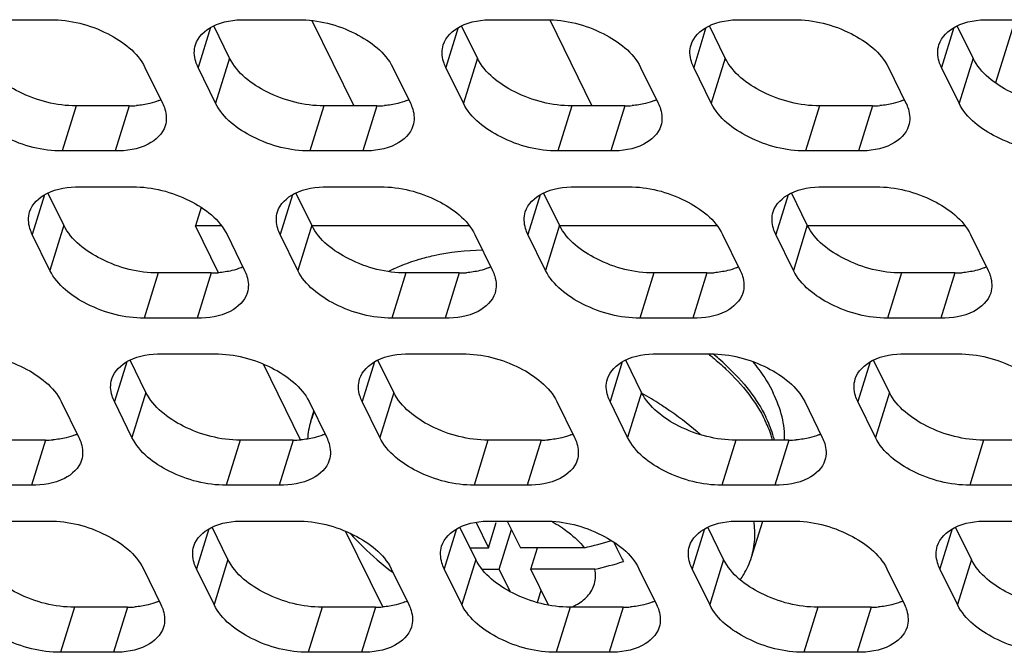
# Model space of a CAD drawing. Header units: millimetres. Extents: x 0 to 420, y 0 to 297.
# Tile 111 of 180: x 156.91 to 164.59, y 149.6 to 154.54. Entities that reach past the tile are written whole.
import ezdxf

# ---------------------------------------------------------------- set-up
doc = ezdxf.new("R2010")
doc.units = ezdxf.units.MM
doc.header["$LTSCALE"] = 23.1
doc.layers.get('0').update_dxf_attribs({"linetype": 'CONTINUOUS'})
doc.layers.add('ASSI', color=7, linetype='CONTINUOUS')

msp = doc.modelspace()

# ---------------------------------------------------------------- linework, layer by layer
at = {"color": 7, "linetype": 'CONTINUOUS'}
for p, q in [((159.186429, 154.534324), (159.513495, 153.867832)), ((161.043257, 154.540017), (161.373118, 153.867832)), ((164.675537, 154.540992), (164.523058, 154.04757)), ((159.178455, 151.404174), (159.202454, 151.481833)), ((160.711935, 150.624849), (160.81435, 150.41615)), ((162.61797, 150.341283), (162.705599, 150.624849)), ((160.468316, 150.614522), (160.565663, 150.41615)), ((160.565663, 150.41615), (160.626666, 150.613554)), ((160.648025, 150.248315), (160.744117, 150.55927)), ((160.421803, 150.41615), (160.565663, 150.41615)), ((161.313256, 150.41615), (160.81435, 150.41615)), ((160.896711, 150.248315), (160.948576, 150.41615)), ((160.516069, 150.248315), (160.648025, 150.248315)), ((160.733612, 150.073906), (160.648025, 150.248315)), ((161.395617, 150.248315), (160.896711, 150.248315)), ((161.034263, 149.968015), (160.896711, 150.248315)), ((160.947913, 149.98808), (160.977474, 150.083738))]:
    msp.add_line(p, q, dxfattribs=at)
for centre, radius, start, end in [((160.312318, 151.58408), 1.120599, 115.7099049, 118.0002072), ((160.993886, 150.315618), 2.088283, 49.0085106, 50.6132032), ((161.062788, 150.394873), 1.983264, 46.6751892, 49.0091042), ((160.446818, 149.219018), 2.739256, 59.4839291, 61.1994837), ((160.497146, 149.304443), 2.640108, 57.8053062, 59.4834939), ((159.745742, 151.228721), 0.593799, 155.4937817, 162.2271221), ((159.754594, 151.227023), 0.602757, 162.9084069, 176.3513687), ((159.74253, 151.229873), 0.590389, 162.2384463, 162.8286711), ((161.301072, 152.17291), 2.449317, 222.136686, 229.0815386), ((160.60129, 153.539292), 3.203265, 282.8419546, 286.7642814), ((163.447921, 151.305291), 2.082777, 203.9791987, 206.105864), ((161.299633, 152.171512), 2.447318, 229.0855553, 232.8197092), ((163.209588, 151.188996), 1.817585, 206.1198576, 208.992345), ((160.677934, 153.393147), 3.225684, 282.8553376, 286.9766336)]:
    msp.add_arc(centre, radius, start, end, dxfattribs=at)
for points, knots in [([(160.023915, 152.669321), (160.061629, 152.680514), (160.223327, 152.721689), (160.390523, 152.739415), (160.51788, 152.742784)], [0, 0, 0, 0, 0.23593258, 1, 1, 1, 1]), ([(159.826186, 152.593742), (159.841561, 152.601149), (159.905846, 152.63038), (159.97259, 152.65409), (160.023915, 152.669321)], [0, 0, 0, 0, 0.24172308, 1, 1, 1, 1]), ([(162.281665, 151.930366), (162.293728, 151.920815), (162.340697, 151.88282), (162.386052, 151.842819), (162.41874, 151.811855)], [0, 0, 0, 0, 0.25468636, 1, 1, 1, 1]), ([(162.627747, 151.870085), (162.644066, 151.850274), (162.704382, 151.773174), (162.756685, 151.689567), (162.788506, 151.624722)], [0, 0, 0, 0, 0.2621767, 1, 1, 1, 1]), ([(162.41874, 151.811855), (162.482727, 151.751241), (162.596864, 151.627197), (162.688035, 151.484777), (162.723149, 151.413224)], [0, 0, 0, 0, 0.52512213, 1, 1, 1, 1]), ([(162.423572, 151.83765), (162.488109, 151.776737), (162.603192, 151.65204), (162.695074, 151.508731), (162.730411, 151.436724)], [0, 0, 0, 0, 0.52525241, 1, 1, 1, 1]), ([(162.876864, 151.256949), (162.878385, 151.317722), (162.863079, 151.445505), (162.817674, 151.565286), (162.788506, 151.624722)], [0, 0, 0, 0, 0.47868177, 1, 1, 1, 1]), ([(161.90379, 151.538615), (161.932778, 151.52036), (162.043495, 151.447534), (162.148404, 151.365681), (162.221184, 151.299657)], [0, 0, 0, 0, 0.25849961, 1, 1, 1, 1]), ([(162.783556, 151.257059), (162.779876, 151.270113), (162.763388, 151.323496), (162.741781, 151.375255), (162.723149, 151.413224)], [0, 0, 0, 0, 0.24281766, 1, 1, 1, 1]), ([(162.797066, 151.257052), (162.793319, 151.272058), (162.776013, 151.333642), (162.751769, 151.393201), (162.730411, 151.436724)], [0, 0, 0, 0, 0.2418592, 1, 1, 1, 1]), ([(162.617969, 150.341283), (162.631792, 150.386018), (162.648997, 150.480821), (162.643959, 150.576878), (162.636571, 150.624827)], [0, 0, 0, 0, 0.49111834, 1, 1, 1, 1]), ([(161.055636, 150.623035), (161.063208, 150.618959), (161.092835, 150.602549), (161.12167, 150.584705), (161.142611, 150.570566)], [0, 0, 0, 0, 0.25393276, 1, 1, 1, 1]), ([(161.142611, 150.570566), (161.15958, 150.559109), (161.221842, 150.514068), (161.278393, 150.460486), (161.313256, 150.41615)], [0, 0, 0, 0, 0.26633493, 1, 1, 1, 1]), ([(162.530934, 150.166811), (162.540559, 150.180289), (162.576409, 150.234709), (162.603625, 150.294863), (162.617969, 150.341283)], [0, 0, 0, 0, 0.25422144, 1, 1, 1, 1]), ([(161.33761, 150.037583), (161.350474, 150.051718), (161.372955, 150.082329), (161.394664, 150.134745), (161.402841, 150.191143), (161.399327, 150.229301), (161.395617, 150.248315)], [0, 0, 0, 0, 0.2529696, 0.4976296, 0.74356972, 1, 1, 1, 1]), ([(161.211052, 149.951662), (161.223734, 149.957036), (161.269949, 149.978984), (161.312418, 150.009902), (161.33761, 150.037583)], [0, 0, 0, 0, 0.26900018, 1, 1, 1, 1])]:
    msp.add_open_spline(points, degree=3, knots=knots, dxfattribs=at)
at = {"layer": 'ASSI', "color": 7, "linetype": 'CONTINUOUS'}
for p, q in [((156.734123, 154.540992), (157.1486, 154.540992)), ((158.544938, 154.240798), (158.421242, 154.492863)), ((158.668351, 154.540992), (159.082828, 154.540992)), ((160.479166, 154.240798), (160.355471, 154.492863)), ((160.602579, 154.540992), (161.017056, 154.540992)), ((162.413394, 154.240798), (162.289699, 154.492863)), ((162.536807, 154.540992), (162.951284, 154.540992)), ((164.347622, 154.240798), (164.223927, 154.492863)), ((164.471035, 154.540992), (164.885513, 154.540992)), ((157.884262, 154.168026), (158.021531, 153.888301)), ((158.436008, 153.888301), (158.298739, 154.168026)), ((159.81849, 154.168026), (159.955759, 153.888301)), ((160.370236, 153.888301), (160.232967, 154.168026)), ((161.752718, 154.168026), (161.889987, 153.888301)), ((162.304464, 153.888301), (162.167196, 154.168026)), ((163.686946, 154.168026), (163.824215, 153.888301)), ((164.238692, 153.888301), (164.101424, 154.168026)), ((157.760849, 153.867832), (157.346372, 153.867832)), ((159.695077, 153.867832), (159.2806, 153.867832)), ((161.629305, 153.867832), (161.214828, 153.867832)), ((163.563533, 153.867832), (163.149056, 153.867832)), ((157.651919, 153.515335), (157.237442, 153.515335)), ((159.586147, 153.515335), (159.17167, 153.515335)), ((161.520375, 153.515335), (161.105898, 153.515335)), ((163.454604, 153.515335), (163.040126, 153.515335)), ((157.251298, 152.935417), (157.127602, 153.187482)), ((157.374711, 153.235611), (157.789188, 153.235611)), ((159.185526, 152.935417), (159.06183, 153.187482)), ((159.308939, 153.235611), (159.723416, 153.235611)), ((161.119754, 152.935417), (160.996058, 153.187482)), ((161.243167, 153.235611), (161.657644, 153.235611)), ((163.053982, 152.935417), (162.930287, 153.187482)), ((163.177395, 153.235611), (163.591872, 153.235611)), ((158.32379, 153.073547), (158.279462, 152.930103)), ((158.481925, 152.930103), (158.279462, 152.930103)), ((158.458793, 152.564665), (158.279462, 152.930103)), ((160.416153, 152.930103), (159.185526, 152.930103)), ((162.350382, 152.930103), (161.119754, 152.930103)), ((164.28461, 152.930103), (163.053982, 152.930103)), ((157.142368, 152.58292), (157.005099, 152.862645)), ((158.52485, 152.862645), (158.662119, 152.58292)), ((159.076596, 152.58292), (158.939327, 152.862645)), ((160.459078, 152.862645), (160.596347, 152.58292)), ((161.010824, 152.58292), (160.873555, 152.862645)), ((162.393306, 152.862645), (162.530575, 152.58292)), ((162.945052, 152.58292), (162.807783, 152.862645)), ((164.327534, 152.862645), (164.464803, 152.58292)), ((158.401437, 152.562451), (157.98696, 152.562451)), ((160.335665, 152.562451), (159.921188, 152.562451)), ((162.269893, 152.562451), (161.855416, 152.562451)), ((164.204121, 152.562451), (163.789644, 152.562451)), ((158.292507, 152.209954), (157.87803, 152.209954)), ((160.226735, 152.209954), (159.812258, 152.209954)), ((162.160963, 152.209954), (161.746486, 152.209954)), ((164.095191, 152.209954), (163.680714, 152.209954)), ((158.015299, 151.93023), (158.429776, 151.93023)), ((159.949527, 151.93023), (160.364004, 151.93023)), ((161.883755, 151.93023), (162.298232, 151.93023)), ((163.817983, 151.93023), (164.23246, 151.93023)), ((157.891886, 151.630036), (157.76819, 151.882101)), ((159.826114, 151.630036), (159.702418, 151.882101)), ((161.760342, 151.630036), (161.636646, 151.882101)), ((163.69457, 151.630036), (163.570874, 151.882101)), ((159.099381, 151.259284), (158.809259, 151.850491)), ((157.23121, 151.557264), (157.368479, 151.277539)), ((157.782956, 151.277539), (157.645687, 151.557264)), ((159.165438, 151.557264), (159.302707, 151.277539)), ((159.717184, 151.277539), (159.579915, 151.557264)), ((161.099666, 151.557264), (161.236935, 151.277539)), ((161.651412, 151.277539), (161.514143, 151.557264)), ((163.033894, 151.557264), (163.171163, 151.277539)), ((163.58564, 151.277539), (163.448371, 151.557264)), ((157.107797, 151.25707), (156.693319, 151.25707)), ((159.042025, 151.25707), (158.627548, 151.25707)), ((160.976253, 151.25707), (160.561776, 151.25707)), ((162.910481, 151.25707), (162.496004, 151.25707)), ((164.844709, 151.25707), (164.430232, 151.25707)), ((156.998867, 150.904573), (156.58439, 150.904573)), ((158.933095, 150.904573), (158.518618, 150.904573)), ((160.867323, 150.904573), (160.452846, 150.904573)), ((162.801551, 150.904573), (162.387074, 150.904573)), ((164.735779, 150.904573), (164.321302, 150.904573)), ((156.721658, 150.624849), (157.136136, 150.624849)), ((158.655887, 150.624849), (159.070364, 150.624849)), ((160.590115, 150.624849), (161.004592, 150.624849)), ((162.524343, 150.624849), (162.93882, 150.624849)), ((164.458571, 150.624849), (164.873048, 150.624849)), ((158.532474, 150.324655), (158.408778, 150.576721)), ((160.466702, 150.324655), (160.343006, 150.576721)), ((162.40093, 150.324655), (162.277234, 150.576721)), ((164.335158, 150.324655), (164.211462, 150.576721)), ((159.739969, 149.953903), (159.449847, 150.54511)), ((157.871798, 150.251883), (158.009066, 149.972158)), ((158.423544, 149.972158), (158.286275, 150.251883)), ((159.806026, 150.251883), (159.943295, 149.972158)), ((160.357772, 149.972158), (160.220503, 150.251883)), ((161.740254, 150.251883), (161.877523, 149.972158)), ((162.292, 149.972158), (162.154731, 150.251883)), ((163.674482, 150.251883), (163.811751, 149.972158)), ((164.226228, 149.972158), (164.088959, 150.251883)), ((157.748385, 149.951689), (157.333907, 149.951689)), ((159.682613, 149.951689), (159.268135, 149.951689)), ((161.616841, 149.951689), (161.202364, 149.951689)), ((163.551069, 149.951689), (163.136592, 149.951689)), ((157.639455, 149.599192), (157.224978, 149.599192)), ((159.573683, 149.599192), (159.159206, 149.599192)), ((161.507911, 149.599192), (161.093434, 149.599192)), ((163.442139, 149.599192), (163.027662, 149.599192))]:
    msp.add_line(p, q, dxfattribs=at)
at = {"layer": 'ASSI', "color": 9, "linetype": 'CONTINUOUS'}
for p, q in [((158.394785, 154.478831), (158.298739, 154.168026)), ((160.329014, 154.478831), (160.232967, 154.168026)), ((162.263242, 154.478831), (162.167196, 154.168026)), ((164.19747, 154.478831), (164.101424, 154.168026)), ((158.544938, 154.240798), (158.436008, 153.888301)), ((160.479166, 154.240798), (160.370236, 153.888301)), ((162.413394, 154.240798), (162.304464, 153.888301)), ((164.347622, 154.240798), (164.238692, 153.888301)), ((157.346372, 153.867832), (157.237442, 153.515335)), ((157.760849, 153.867832), (157.651919, 153.515335)), ((159.2806, 153.867832), (159.17167, 153.515335)), ((159.695077, 153.867832), (159.586147, 153.515335)), ((161.214828, 153.867832), (161.105898, 153.515335)), ((161.629305, 153.867832), (161.520375, 153.515335)), ((163.149056, 153.867832), (163.040126, 153.515335)), ((163.563533, 153.867832), (163.454604, 153.515335)), ((157.101145, 153.17345), (157.005099, 152.862645)), ((159.035373, 153.17345), (158.939327, 152.862645)), ((160.969601, 153.17345), (160.873555, 152.862645)), ((162.90383, 153.17345), (162.807783, 152.862645)), ((157.251298, 152.935417), (157.142368, 152.58292)), ((159.185526, 152.935417), (159.076596, 152.58292)), ((161.119754, 152.935417), (161.010824, 152.58292)), ((163.053982, 152.935417), (162.945052, 152.58292)), ((157.98696, 152.562451), (157.87803, 152.209954)), ((158.401437, 152.562451), (158.292507, 152.209954)), ((159.921188, 152.562451), (159.812258, 152.209954)), ((160.335665, 152.562451), (160.226735, 152.209954)), ((161.855416, 152.562451), (161.746486, 152.209954)), ((162.269893, 152.562451), (162.160963, 152.209954)), ((163.789644, 152.562451), (163.680714, 152.209954)), ((164.204121, 152.562451), (164.095191, 152.209954)), ((157.741733, 151.868069), (157.645687, 151.557264)), ((159.675961, 151.868069), (159.579915, 151.557264)), ((161.610189, 151.868069), (161.514143, 151.557264)), ((163.544417, 151.868069), (163.448371, 151.557264)), ((157.891886, 151.630036), (157.782956, 151.277539)), ((159.826114, 151.630036), (159.717184, 151.277539)), ((161.760342, 151.630036), (161.651412, 151.277539)), ((163.69457, 151.630036), (163.58564, 151.277539)), ((157.107797, 151.25707), (156.998867, 150.904573)), ((158.627548, 151.25707), (158.518618, 150.904573)), ((159.042025, 151.25707), (158.933095, 150.904573)), ((160.561776, 151.25707), (160.452846, 150.904573)), ((160.976253, 151.25707), (160.867323, 150.904573)), ((162.496004, 151.25707), (162.387074, 150.904573)), ((162.910481, 151.25707), (162.801551, 150.904573)), ((164.430232, 151.25707), (164.321302, 150.904573)), ((158.382321, 150.562688), (158.286275, 150.251883)), ((160.316549, 150.562688), (160.220503, 150.251883)), ((162.250777, 150.562688), (162.154731, 150.251883)), ((164.185005, 150.562688), (164.088959, 150.251883)), ((158.532474, 150.324655), (158.423544, 149.972158)), ((160.466702, 150.324655), (160.357772, 149.972158)), ((162.40093, 150.324655), (162.292, 149.972158)), ((164.335158, 150.324655), (164.226228, 149.972158)), ((157.333907, 149.951689), (157.224978, 149.599192)), ((157.748385, 149.951689), (157.639455, 149.599192)), ((159.268135, 149.951689), (159.159206, 149.599192)), ((159.682613, 149.951689), (159.573683, 149.599192)), ((161.202364, 149.951689), (161.093434, 149.599192)), ((161.616841, 149.951689), (161.507911, 149.599192)), ((163.136592, 149.951689), (163.027662, 149.599192)), ((163.551069, 149.951689), (163.442139, 149.599192))]:
    msp.add_line(p, q, dxfattribs=at)
at = {"layer": 'ASSI', "color": 7, "linetype": 'CONTINUOUS'}
for centre, radius, start, end in [((157.761301, 154.638256), 0.770424, 269.9663934, 274.2651484), ((157.836199, 154.284866), 0.407276, 292.495016, 294.9920115), ((159.695529, 154.638256), 0.770424, 269.9663934, 274.2651484), ((159.770427, 154.284866), 0.407276, 292.495016, 294.9920115), ((161.629757, 154.638256), 0.770424, 269.9663934, 274.2651484), ((161.704655, 154.284866), 0.407276, 292.495016, 294.9920115), ((163.563985, 154.638256), 0.770424, 269.9663934, 274.2651484), ((163.638883, 154.284866), 0.407276, 292.495016, 294.9920115), ((158.401889, 153.332875), 0.770424, 269.9663934, 274.2651484), ((158.476787, 152.979485), 0.407276, 292.495016, 294.9920115), ((160.336117, 153.332875), 0.770424, 269.9663934, 274.2651484), ((160.411015, 152.979485), 0.407276, 292.495016, 294.9920115), ((162.270345, 153.332875), 0.770424, 269.9663934, 274.2651484), ((162.345243, 152.979485), 0.407276, 292.495016, 294.9920115), ((164.204573, 153.332875), 0.770424, 269.9663934, 274.2651484), ((164.279471, 152.979485), 0.407276, 292.495016, 294.9920115), ((157.108249, 152.027494), 0.770424, 269.9663934, 274.2651484), ((157.183147, 151.674104), 0.407276, 292.495016, 294.9920115), ((159.042477, 152.027494), 0.770424, 269.9663934, 274.2651484), ((159.117375, 151.674104), 0.407276, 292.495016, 294.9920115), ((160.976705, 152.027494), 0.770424, 269.9663934, 274.2651484), ((161.051603, 151.674104), 0.407276, 292.495016, 294.9920115), ((162.910933, 152.027494), 0.770424, 269.9663934, 274.2651484), ((162.985831, 151.674104), 0.407276, 292.495016, 294.9920115), ((157.748837, 150.722113), 0.770424, 269.9663934, 274.2651484), ((157.823735, 150.368723), 0.407276, 292.495016, 294.9920115), ((159.683065, 150.722113), 0.770424, 269.9663934, 274.2651484), ((159.757963, 150.368723), 0.407276, 292.495016, 294.9920115), ((161.617293, 150.722113), 0.770424, 269.9663934, 274.2651484), ((161.692191, 150.368723), 0.407276, 292.495016, 294.9920115), ((163.551521, 150.722113), 0.770424, 269.9663934, 274.2651484), ((163.626419, 150.368723), 0.407276, 292.495016, 294.9920115)]:
    msp.add_arc(centre, radius, start, end, dxfattribs=at)
for points, knots in [([(157.1486, 154.540992), (157.301134, 154.540992), (157.582247, 154.469924), (157.82656, 154.285609), (157.884262, 154.168026)], [0, 0, 0, 0, 0.53801512, 1, 1, 1, 1]), ([(158.278142, 154.345237), (158.297383, 154.40743), (158.424382, 154.523135), (158.580811, 154.540992), (158.668351, 154.540992)], [0, 0, 0, 0, 0.42649912, 1, 1, 1, 1]), ([(159.082828, 154.540992), (159.235362, 154.540992), (159.516475, 154.469924), (159.760789, 154.285609), (159.81849, 154.168026)], [0, 0, 0, 0, 0.53801512, 1, 1, 1, 1]), ([(160.21237, 154.345237), (160.231611, 154.40743), (160.35861, 154.523135), (160.515039, 154.540992), (160.602579, 154.540992)], [0, 0, 0, 0, 0.42649912, 1, 1, 1, 1]), ([(161.017056, 154.540992), (161.16959, 154.540992), (161.450703, 154.469924), (161.695017, 154.285609), (161.752718, 154.168026)], [0, 0, 0, 0, 0.53801512, 1, 1, 1, 1]), ([(162.146598, 154.345237), (162.165839, 154.40743), (162.292838, 154.523135), (162.449267, 154.540992), (162.536807, 154.540992)], [0, 0, 0, 0, 0.42649912, 1, 1, 1, 1]), ([(162.951284, 154.540992), (163.103818, 154.540992), (163.384931, 154.469924), (163.629245, 154.285609), (163.686946, 154.168026)], [0, 0, 0, 0, 0.53801512, 1, 1, 1, 1]), ([(164.080826, 154.345237), (164.100067, 154.40743), (164.227066, 154.523135), (164.383495, 154.540992), (164.471035, 154.540992)], [0, 0, 0, 0, 0.42649912, 1, 1, 1, 1]), ([(158.298739, 154.168026), (158.291474, 154.182831), (158.268636, 154.238463), (158.26521, 154.303436), (158.278142, 154.345237)], [0, 0, 0, 0, 0.2737353, 1, 1, 1, 1]), ([(160.232967, 154.168026), (160.225702, 154.182831), (160.202864, 154.238463), (160.199438, 154.303436), (160.21237, 154.345237)], [0, 0, 0, 0, 0.2737353, 1, 1, 1, 1]), ([(162.167196, 154.168026), (162.15993, 154.182831), (162.137092, 154.238463), (162.133666, 154.303436), (162.146598, 154.345237)], [0, 0, 0, 0, 0.2737353, 1, 1, 1, 1]), ([(164.101424, 154.168026), (164.094158, 154.182831), (164.07132, 154.238463), (164.067894, 154.303436), (164.080826, 154.345237)], [0, 0, 0, 0, 0.2737353, 1, 1, 1, 1]), ([(157.346372, 153.867832), (157.193838, 153.867832), (156.912725, 153.9389), (156.668411, 154.123215), (156.61071, 154.240798)], [0, 0, 0, 0, 0.53801512, 1, 1, 1, 1]), ([(159.2806, 153.867832), (159.128066, 153.867832), (158.846953, 153.9389), (158.60264, 154.123215), (158.544938, 154.240798)], [0, 0, 0, 0, 0.53801512, 1, 1, 1, 1]), ([(161.214828, 153.867832), (161.062294, 153.867832), (160.781181, 153.9389), (160.536868, 154.123215), (160.479166, 154.240798)], [0, 0, 0, 0, 0.53801512, 1, 1, 1, 1]), ([(163.149056, 153.867832), (162.996522, 153.867832), (162.715409, 153.9389), (162.471096, 154.123215), (162.413394, 154.240798)], [0, 0, 0, 0, 0.53801512, 1, 1, 1, 1]), ([(165.083284, 153.867832), (164.93075, 153.867832), (164.649637, 153.9389), (164.405324, 154.123215), (164.347622, 154.240798)], [0, 0, 0, 0, 0.53801512, 1, 1, 1, 1]), ([(157.237442, 153.515335), (157.084908, 153.515335), (156.803795, 153.586403), (156.559482, 153.770718), (156.50178, 153.888301)], [0, 0, 0, 0, 0.53801512, 1, 1, 1, 1]), ([(158.021531, 153.888301), (158.028796, 153.873496), (158.051634, 153.817864), (158.055061, 153.752891), (158.042128, 153.711089)], [0, 0, 0, 0, 0.2737353, 1, 1, 1, 1]), ([(159.17167, 153.515335), (159.019136, 153.515335), (158.738023, 153.586403), (158.49371, 153.770718), (158.436008, 153.888301)], [0, 0, 0, 0, 0.53801512, 1, 1, 1, 1]), ([(159.955759, 153.888301), (159.963024, 153.873496), (159.985863, 153.817864), (159.989289, 153.752891), (159.976356, 153.711089)], [0, 0, 0, 0, 0.2737353, 1, 1, 1, 1]), ([(161.105898, 153.515335), (160.953364, 153.515335), (160.672251, 153.586403), (160.427938, 153.770718), (160.370236, 153.888301)], [0, 0, 0, 0, 0.53801512, 1, 1, 1, 1]), ([(161.889987, 153.888301), (161.897252, 153.873496), (161.920091, 153.817864), (161.923517, 153.752891), (161.910584, 153.711089)], [0, 0, 0, 0, 0.2737353, 1, 1, 1, 1]), ([(163.040126, 153.515335), (162.887592, 153.515335), (162.606479, 153.586403), (162.362166, 153.770718), (162.304464, 153.888301)], [0, 0, 0, 0, 0.53801512, 1, 1, 1, 1]), ([(163.824215, 153.888301), (163.831481, 153.873496), (163.854319, 153.817864), (163.857745, 153.752891), (163.844812, 153.711089)], [0, 0, 0, 0, 0.2737353, 1, 1, 1, 1]), ([(164.974354, 153.515335), (164.821821, 153.515335), (164.540708, 153.586403), (164.296394, 153.770718), (164.238692, 153.888301)], [0, 0, 0, 0, 0.53801512, 1, 1, 1, 1]), ([(158.042128, 153.711089), (158.022887, 153.648896), (157.895888, 153.533192), (157.739459, 153.515335), (157.651919, 153.515335)], [0, 0, 0, 0, 0.42649912, 1, 1, 1, 1]), ([(159.976356, 153.711089), (159.957115, 153.648896), (159.830117, 153.533192), (159.673687, 153.515335), (159.586147, 153.515335)], [0, 0, 0, 0, 0.42649912, 1, 1, 1, 1]), ([(161.910584, 153.711089), (161.891343, 153.648896), (161.764345, 153.533192), (161.607915, 153.515335), (161.520375, 153.515335)], [0, 0, 0, 0, 0.42649912, 1, 1, 1, 1]), ([(163.844812, 153.711089), (163.825571, 153.648896), (163.698573, 153.533192), (163.542143, 153.515335), (163.454604, 153.515335)], [0, 0, 0, 0, 0.42649912, 1, 1, 1, 1]), ([(156.984502, 153.039857), (157.003743, 153.102049), (157.130742, 153.217754), (157.287171, 153.235611), (157.374711, 153.235611)], [0, 0, 0, 0, 0.42649912, 1, 1, 1, 1]), ([(157.789188, 153.235611), (157.941722, 153.235611), (158.222835, 153.164543), (158.467148, 152.980228), (158.52485, 152.862645)], [0, 0, 0, 0, 0.53801512, 1, 1, 1, 1]), ([(158.91873, 153.039857), (158.937971, 153.102049), (159.06497, 153.217754), (159.221399, 153.235611), (159.308939, 153.235611)], [0, 0, 0, 0, 0.42649912, 1, 1, 1, 1]), ([(159.723416, 153.235611), (159.87595, 153.235611), (160.157063, 153.164543), (160.401376, 152.980228), (160.459078, 152.862645)], [0, 0, 0, 0, 0.53801512, 1, 1, 1, 1]), ([(160.852958, 153.039857), (160.872199, 153.102049), (160.999198, 153.217754), (161.155627, 153.235611), (161.243167, 153.235611)], [0, 0, 0, 0, 0.42649912, 1, 1, 1, 1]), ([(161.657644, 153.235611), (161.810178, 153.235611), (162.091291, 153.164543), (162.335605, 152.980228), (162.393306, 152.862645)], [0, 0, 0, 0, 0.53801512, 1, 1, 1, 1]), ([(162.787186, 153.039857), (162.806427, 153.102049), (162.933426, 153.217754), (163.089855, 153.235611), (163.177395, 153.235611)], [0, 0, 0, 0, 0.42649912, 1, 1, 1, 1]), ([(163.591872, 153.235611), (163.744406, 153.235611), (164.025519, 153.164543), (164.269833, 152.980228), (164.327534, 152.862645)], [0, 0, 0, 0, 0.53801512, 1, 1, 1, 1]), ([(157.005099, 152.862645), (156.997834, 152.87745), (156.974996, 152.933082), (156.971569, 152.998055), (156.984502, 153.039857)], [0, 0, 0, 0, 0.2737353, 1, 1, 1, 1]), ([(158.939327, 152.862645), (158.932062, 152.87745), (158.909224, 152.933082), (158.905797, 152.998055), (158.91873, 153.039857)], [0, 0, 0, 0, 0.2737353, 1, 1, 1, 1]), ([(160.873555, 152.862645), (160.86629, 152.87745), (160.843452, 152.933082), (160.840026, 152.998055), (160.852958, 153.039857)], [0, 0, 0, 0, 0.2737353, 1, 1, 1, 1]), ([(162.807783, 152.862645), (162.800518, 152.87745), (162.77768, 152.933082), (162.774254, 152.998055), (162.787186, 153.039857)], [0, 0, 0, 0, 0.2737353, 1, 1, 1, 1]), ([(157.98696, 152.562451), (157.834426, 152.562451), (157.553313, 152.633519), (157.308999, 152.817834), (157.251298, 152.935417)], [0, 0, 0, 0, 0.53801512, 1, 1, 1, 1]), ([(159.921188, 152.562451), (159.768654, 152.562451), (159.487541, 152.633519), (159.243227, 152.817834), (159.185526, 152.935417)], [0, 0, 0, 0, 0.53801512, 1, 1, 1, 1]), ([(161.855416, 152.562451), (161.702882, 152.562451), (161.421769, 152.633519), (161.177456, 152.817834), (161.119754, 152.935417)], [0, 0, 0, 0, 0.53801512, 1, 1, 1, 1]), ([(163.789644, 152.562451), (163.63711, 152.562451), (163.355997, 152.633519), (163.111684, 152.817834), (163.053982, 152.935417)], [0, 0, 0, 0, 0.53801512, 1, 1, 1, 1]), ([(157.87803, 152.209954), (157.725496, 152.209954), (157.444383, 152.281022), (157.20007, 152.465337), (157.142368, 152.58292)], [0, 0, 0, 0, 0.53801512, 1, 1, 1, 1]), ([(158.662119, 152.58292), (158.669384, 152.568115), (158.692222, 152.512483), (158.695649, 152.44751), (158.682716, 152.405708)], [0, 0, 0, 0, 0.2737353, 1, 1, 1, 1]), ([(159.812258, 152.209954), (159.659724, 152.209954), (159.378611, 152.281022), (159.134298, 152.465337), (159.076596, 152.58292)], [0, 0, 0, 0, 0.53801512, 1, 1, 1, 1]), ([(160.596347, 152.58292), (160.603612, 152.568115), (160.62645, 152.512483), (160.629877, 152.44751), (160.616944, 152.405708)], [0, 0, 0, 0, 0.2737353, 1, 1, 1, 1]), ([(161.746486, 152.209954), (161.593952, 152.209954), (161.312839, 152.281022), (161.068526, 152.465337), (161.010824, 152.58292)], [0, 0, 0, 0, 0.53801512, 1, 1, 1, 1]), ([(162.530575, 152.58292), (162.53784, 152.568115), (162.560679, 152.512483), (162.564105, 152.44751), (162.551172, 152.405708)], [0, 0, 0, 0, 0.2737353, 1, 1, 1, 1]), ([(163.680714, 152.209954), (163.52818, 152.209954), (163.247067, 152.281022), (163.002754, 152.465337), (162.945052, 152.58292)], [0, 0, 0, 0, 0.53801512, 1, 1, 1, 1]), ([(164.464803, 152.58292), (164.472068, 152.568115), (164.494907, 152.512483), (164.498333, 152.44751), (164.4854, 152.405708)], [0, 0, 0, 0, 0.2737353, 1, 1, 1, 1]), ([(158.682716, 152.405708), (158.663475, 152.343515), (158.536476, 152.227811), (158.380047, 152.209954), (158.292507, 152.209954)], [0, 0, 0, 0, 0.42649912, 1, 1, 1, 1]), ([(160.616944, 152.405708), (160.597703, 152.343515), (160.470704, 152.227811), (160.314275, 152.209954), (160.226735, 152.209954)], [0, 0, 0, 0, 0.42649912, 1, 1, 1, 1]), ([(162.551172, 152.405708), (162.531931, 152.343515), (162.404933, 152.227811), (162.248503, 152.209954), (162.160963, 152.209954)], [0, 0, 0, 0, 0.42649912, 1, 1, 1, 1]), ([(164.4854, 152.405708), (164.466159, 152.343515), (164.339161, 152.227811), (164.182731, 152.209954), (164.095191, 152.209954)], [0, 0, 0, 0, 0.42649912, 1, 1, 1, 1]), ([(156.495548, 151.93023), (156.648082, 151.93023), (156.929195, 151.859162), (157.173508, 151.674847), (157.23121, 151.557264)], [0, 0, 0, 0, 0.53801512, 1, 1, 1, 1]), ([(157.62509, 151.734476), (157.644331, 151.796668), (157.771329, 151.912373), (157.927759, 151.93023), (158.015299, 151.93023)], [0, 0, 0, 0, 0.42649912, 1, 1, 1, 1]), ([(158.429776, 151.93023), (158.58231, 151.93023), (158.863423, 151.859162), (159.107736, 151.674847), (159.165438, 151.557264)], [0, 0, 0, 0, 0.53801512, 1, 1, 1, 1]), ([(159.559318, 151.734476), (159.578559, 151.796668), (159.705558, 151.912373), (159.861987, 151.93023), (159.949527, 151.93023)], [0, 0, 0, 0, 0.42649912, 1, 1, 1, 1]), ([(160.364004, 151.93023), (160.516538, 151.93023), (160.797651, 151.859162), (161.041964, 151.674847), (161.099666, 151.557264)], [0, 0, 0, 0, 0.53801512, 1, 1, 1, 1]), ([(161.493546, 151.734476), (161.512787, 151.796668), (161.639786, 151.912373), (161.796215, 151.93023), (161.883755, 151.93023)], [0, 0, 0, 0, 0.42649912, 1, 1, 1, 1]), ([(162.298232, 151.93023), (162.450766, 151.93023), (162.731879, 151.859162), (162.976192, 151.674847), (163.033894, 151.557264)], [0, 0, 0, 0, 0.53801512, 1, 1, 1, 1]), ([(163.427774, 151.734476), (163.447015, 151.796668), (163.574014, 151.912373), (163.730443, 151.93023), (163.817983, 151.93023)], [0, 0, 0, 0, 0.42649912, 1, 1, 1, 1]), ([(164.23246, 151.93023), (164.384994, 151.93023), (164.666107, 151.859162), (164.910421, 151.674847), (164.968122, 151.557264)], [0, 0, 0, 0, 0.53801512, 1, 1, 1, 1]), ([(157.645687, 151.557264), (157.638422, 151.572069), (157.615583, 151.627701), (157.612157, 151.692674), (157.62509, 151.734476)], [0, 0, 0, 0, 0.2737353, 1, 1, 1, 1]), ([(159.579915, 151.557264), (159.57265, 151.572069), (159.549812, 151.627701), (159.546385, 151.692674), (159.559318, 151.734476)], [0, 0, 0, 0, 0.2737353, 1, 1, 1, 1]), ([(161.514143, 151.557264), (161.506878, 151.572069), (161.48404, 151.627701), (161.480613, 151.692674), (161.493546, 151.734476)], [0, 0, 0, 0, 0.2737353, 1, 1, 1, 1]), ([(163.448371, 151.557264), (163.441106, 151.572069), (163.418268, 151.627701), (163.414842, 151.692674), (163.427774, 151.734476)], [0, 0, 0, 0, 0.2737353, 1, 1, 1, 1]), ([(158.627548, 151.25707), (158.475014, 151.25707), (158.193901, 151.328138), (157.949587, 151.512453), (157.891886, 151.630036)], [0, 0, 0, 0, 0.53801512, 1, 1, 1, 1]), ([(160.561776, 151.25707), (160.409242, 151.25707), (160.128129, 151.328138), (159.883815, 151.512453), (159.826114, 151.630036)], [0, 0, 0, 0, 0.53801512, 1, 1, 1, 1]), ([(162.496004, 151.25707), (162.34347, 151.25707), (162.062357, 151.328138), (161.818043, 151.512453), (161.760342, 151.630036)], [0, 0, 0, 0, 0.53801512, 1, 1, 1, 1]), ([(164.430232, 151.25707), (164.277698, 151.25707), (163.996585, 151.328138), (163.752272, 151.512453), (163.69457, 151.630036)], [0, 0, 0, 0, 0.53801512, 1, 1, 1, 1]), ([(157.368479, 151.277539), (157.375744, 151.262734), (157.398582, 151.207102), (157.402008, 151.142129), (157.389076, 151.100327)], [0, 0, 0, 0, 0.2737353, 1, 1, 1, 1]), ([(158.518618, 150.904573), (158.366084, 150.904573), (158.084971, 150.975641), (157.840657, 151.159956), (157.782956, 151.277539)], [0, 0, 0, 0, 0.53801512, 1, 1, 1, 1]), ([(159.302707, 151.277539), (159.309972, 151.262734), (159.33281, 151.207102), (159.336236, 151.142129), (159.323304, 151.100327)], [0, 0, 0, 0, 0.2737353, 1, 1, 1, 1]), ([(160.452846, 150.904573), (160.300312, 150.904573), (160.019199, 150.975641), (159.774886, 151.159956), (159.717184, 151.277539)], [0, 0, 0, 0, 0.53801512, 1, 1, 1, 1]), ([(161.236935, 151.277539), (161.2442, 151.262734), (161.267038, 151.207102), (161.270465, 151.142129), (161.257532, 151.100327)], [0, 0, 0, 0, 0.2737353, 1, 1, 1, 1]), ([(162.387074, 150.904573), (162.23454, 150.904573), (161.953427, 150.975641), (161.709114, 151.159956), (161.651412, 151.277539)], [0, 0, 0, 0, 0.53801512, 1, 1, 1, 1]), ([(163.171163, 151.277539), (163.178428, 151.262734), (163.201266, 151.207102), (163.204693, 151.142129), (163.19176, 151.100327)], [0, 0, 0, 0, 0.2737353, 1, 1, 1, 1]), ([(164.321302, 150.904573), (164.168768, 150.904573), (163.887655, 150.975641), (163.643342, 151.159956), (163.58564, 151.277539)], [0, 0, 0, 0, 0.53801512, 1, 1, 1, 1]), ([(157.389076, 151.100327), (157.369835, 151.038135), (157.242836, 150.92243), (157.086407, 150.904573), (156.998867, 150.904573)], [0, 0, 0, 0, 0.42649912, 1, 1, 1, 1]), ([(159.323304, 151.100327), (159.304063, 151.038135), (159.177064, 150.92243), (159.020635, 150.904573), (158.933095, 150.904573)], [0, 0, 0, 0, 0.42649912, 1, 1, 1, 1]), ([(161.257532, 151.100327), (161.238291, 151.038135), (161.111292, 150.92243), (160.954863, 150.904573), (160.867323, 150.904573)], [0, 0, 0, 0, 0.42649912, 1, 1, 1, 1]), ([(163.19176, 151.100327), (163.172519, 151.038135), (163.04552, 150.92243), (162.889091, 150.904573), (162.801551, 150.904573)], [0, 0, 0, 0, 0.42649912, 1, 1, 1, 1]), ([(157.136136, 150.624849), (157.28867, 150.624849), (157.569783, 150.553781), (157.814096, 150.369466), (157.871798, 150.251883)], [0, 0, 0, 0, 0.53801512, 1, 1, 1, 1]), ([(158.265678, 150.429095), (158.284919, 150.491288), (158.411917, 150.606992), (158.568347, 150.624849), (158.655887, 150.624849)], [0, 0, 0, 0, 0.42649912, 1, 1, 1, 1]), ([(159.070364, 150.624849), (159.222898, 150.624849), (159.504011, 150.553781), (159.748324, 150.369466), (159.806026, 150.251883)], [0, 0, 0, 0, 0.53801512, 1, 1, 1, 1]), ([(160.199906, 150.429095), (160.219147, 150.491288), (160.346145, 150.606992), (160.502575, 150.624849), (160.590115, 150.624849)], [0, 0, 0, 0, 0.42649912, 1, 1, 1, 1]), ([(161.004592, 150.624849), (161.157126, 150.624849), (161.438239, 150.553781), (161.682552, 150.369466), (161.740254, 150.251883)], [0, 0, 0, 0, 0.53801512, 1, 1, 1, 1]), ([(162.134134, 150.429095), (162.153375, 150.491288), (162.280374, 150.606992), (162.436803, 150.624849), (162.524343, 150.624849)], [0, 0, 0, 0, 0.42649912, 1, 1, 1, 1]), ([(162.93882, 150.624849), (163.091354, 150.624849), (163.372467, 150.553781), (163.61678, 150.369466), (163.674482, 150.251883)], [0, 0, 0, 0, 0.53801512, 1, 1, 1, 1]), ([(164.068362, 150.429095), (164.087603, 150.491288), (164.214602, 150.606992), (164.371031, 150.624849), (164.458571, 150.624849)], [0, 0, 0, 0, 0.42649912, 1, 1, 1, 1]), ([(158.286275, 150.251883), (158.27901, 150.266688), (158.256171, 150.32232), (158.252745, 150.387293), (158.265678, 150.429095)], [0, 0, 0, 0, 0.2737353, 1, 1, 1, 1]), ([(160.220503, 150.251883), (160.213238, 150.266688), (160.190399, 150.32232), (160.186973, 150.387293), (160.199906, 150.429095)], [0, 0, 0, 0, 0.2737353, 1, 1, 1, 1]), ([(162.154731, 150.251883), (162.147466, 150.266688), (162.124628, 150.32232), (162.121201, 150.387293), (162.134134, 150.429095)], [0, 0, 0, 0, 0.2737353, 1, 1, 1, 1]), ([(164.088959, 150.251883), (164.081694, 150.266688), (164.058856, 150.32232), (164.055429, 150.387293), (164.068362, 150.429095)], [0, 0, 0, 0, 0.2737353, 1, 1, 1, 1]), ([(157.333907, 149.951689), (157.181374, 149.951689), (156.900261, 150.022757), (156.655947, 150.207072), (156.598246, 150.324655)], [0, 0, 0, 0, 0.53801512, 1, 1, 1, 1]), ([(159.268135, 149.951689), (159.115602, 149.951689), (158.834489, 150.022757), (158.590175, 150.207072), (158.532474, 150.324655)], [0, 0, 0, 0, 0.53801512, 1, 1, 1, 1]), ([(161.202364, 149.951689), (161.04983, 149.951689), (160.768717, 150.022757), (160.524403, 150.207072), (160.466702, 150.324655)], [0, 0, 0, 0, 0.53801512, 1, 1, 1, 1]), ([(163.136592, 149.951689), (162.984058, 149.951689), (162.702945, 150.022757), (162.458631, 150.207072), (162.40093, 150.324655)], [0, 0, 0, 0, 0.53801512, 1, 1, 1, 1]), ([(165.07082, 149.951689), (164.918286, 149.951689), (164.637173, 150.022757), (164.392859, 150.207072), (164.335158, 150.324655)], [0, 0, 0, 0, 0.53801512, 1, 1, 1, 1]), ([(157.224978, 149.599192), (157.072444, 149.599192), (156.791331, 149.67026), (156.547017, 149.854575), (156.489316, 149.972158)], [0, 0, 0, 0, 0.53801512, 1, 1, 1, 1]), ([(158.009066, 149.972158), (158.016332, 149.957353), (158.03917, 149.901721), (158.042596, 149.836748), (158.029664, 149.794947)], [0, 0, 0, 0, 0.2737353, 1, 1, 1, 1]), ([(159.159206, 149.599192), (159.006672, 149.599192), (158.725559, 149.67026), (158.481245, 149.854575), (158.423544, 149.972158)], [0, 0, 0, 0, 0.53801512, 1, 1, 1, 1]), ([(159.943295, 149.972158), (159.95056, 149.957353), (159.973398, 149.901721), (159.976824, 149.836748), (159.963892, 149.794947)], [0, 0, 0, 0, 0.2737353, 1, 1, 1, 1]), ([(161.093434, 149.599192), (160.9409, 149.599192), (160.659787, 149.67026), (160.415473, 149.854575), (160.357772, 149.972158)], [0, 0, 0, 0, 0.53801512, 1, 1, 1, 1]), ([(161.877523, 149.972158), (161.884788, 149.957353), (161.907626, 149.901721), (161.911053, 149.836748), (161.89812, 149.794947)], [0, 0, 0, 0, 0.2737353, 1, 1, 1, 1]), ([(163.027662, 149.599192), (162.875128, 149.599192), (162.594015, 149.67026), (162.349702, 149.854575), (162.292, 149.972158)], [0, 0, 0, 0, 0.53801512, 1, 1, 1, 1]), ([(163.811751, 149.972158), (163.819016, 149.957353), (163.841854, 149.901721), (163.845281, 149.836748), (163.832348, 149.794947)], [0, 0, 0, 0, 0.2737353, 1, 1, 1, 1]), ([(164.96189, 149.599192), (164.809356, 149.599192), (164.528243, 149.67026), (164.28393, 149.854575), (164.226228, 149.972158)], [0, 0, 0, 0, 0.53801512, 1, 1, 1, 1]), ([(158.029664, 149.794947), (158.010423, 149.732754), (157.883424, 149.617049), (157.726995, 149.599192), (157.639455, 149.599192)], [0, 0, 0, 0, 0.42649912, 1, 1, 1, 1]), ([(159.963892, 149.794947), (159.944651, 149.732754), (159.817652, 149.617049), (159.661223, 149.599192), (159.573683, 149.599192)], [0, 0, 0, 0, 0.42649912, 1, 1, 1, 1]), ([(161.89812, 149.794947), (161.878879, 149.732754), (161.75188, 149.617049), (161.595451, 149.599192), (161.507911, 149.599192)], [0, 0, 0, 0, 0.42649912, 1, 1, 1, 1]), ([(163.832348, 149.794947), (163.813107, 149.732754), (163.686108, 149.617049), (163.529679, 149.599192), (163.442139, 149.599192)], [0, 0, 0, 0, 0.42649912, 1, 1, 1, 1])]:
    msp.add_open_spline(points, degree=3, knots=knots, dxfattribs=at)
for points in [[(157.922665, 153.886087), (157.888574, 153.877721), (157.853603, 153.872598), (157.818599, 153.869966)], [(157.992024, 153.908578), (157.969571, 153.899273), (157.94627, 153.891879), (157.922665, 153.886087)], [(159.856893, 153.886087), (159.822802, 153.877721), (159.787831, 153.872598), (159.752827, 153.869966)], [(159.926253, 153.908578), (159.903799, 153.899273), (159.880498, 153.891879), (159.856893, 153.886087)], [(161.791122, 153.886087), (161.757031, 153.877721), (161.722059, 153.872598), (161.687055, 153.869966)], [(161.860481, 153.908578), (161.838027, 153.899273), (161.814726, 153.891879), (161.791122, 153.886087)], [(163.72535, 153.886087), (163.691259, 153.877721), (163.656287, 153.872598), (163.621283, 153.869966)], [(163.794709, 153.908578), (163.772255, 153.899273), (163.748954, 153.891879), (163.72535, 153.886087)], [(158.563253, 152.580706), (158.529162, 152.57234), (158.494191, 152.567217), (158.459187, 152.564585)], [(158.632612, 152.603197), (158.610159, 152.593892), (158.586858, 152.586498), (158.563253, 152.580706)], [(160.497481, 152.580706), (160.46339, 152.57234), (160.428419, 152.567217), (160.393415, 152.564585)], [(160.56684, 152.603197), (160.544387, 152.593892), (160.521086, 152.586498), (160.497481, 152.580706)], [(162.431709, 152.580706), (162.397618, 152.57234), (162.362647, 152.567217), (162.327643, 152.564585)], [(162.501069, 152.603197), (162.478615, 152.593892), (162.455314, 152.586498), (162.431709, 152.580706)], [(164.365938, 152.580706), (164.331847, 152.57234), (164.296875, 152.567217), (164.261871, 152.564585)], [(164.435297, 152.603197), (164.412843, 152.593892), (164.389542, 152.586498), (164.365938, 152.580706)], [(157.269613, 151.275325), (157.235522, 151.266959), (157.200551, 151.261836), (157.165547, 151.259204)], [(157.338972, 151.297816), (157.316519, 151.288511), (157.293218, 151.281117), (157.269613, 151.275325)], [(159.203841, 151.275325), (159.16975, 151.266959), (159.134779, 151.261836), (159.099775, 151.259204)], [(159.2732, 151.297816), (159.250747, 151.288511), (159.227446, 151.281117), (159.203841, 151.275325)], [(161.138069, 151.275325), (161.103978, 151.266959), (161.069007, 151.261836), (161.034003, 151.259204)], [(161.207428, 151.297816), (161.184975, 151.288511), (161.161674, 151.281117), (161.138069, 151.275325)], [(163.072297, 151.275325), (163.038206, 151.266959), (163.003235, 151.261836), (162.968231, 151.259204)], [(163.141656, 151.297816), (163.119203, 151.288511), (163.095902, 151.281117), (163.072297, 151.275325)], [(157.910201, 149.969944), (157.87611, 149.961578), (157.841138, 149.956455), (157.806135, 149.953823)], [(157.97956, 149.992435), (157.957107, 149.983131), (157.933806, 149.975736), (157.910201, 149.969944)], [(159.844429, 149.969944), (159.810338, 149.961578), (159.775367, 149.956455), (159.740363, 149.953823)], [(159.913788, 149.992435), (159.891335, 149.983131), (159.868034, 149.975736), (159.844429, 149.969944)], [(161.778657, 149.969944), (161.744566, 149.961578), (161.709595, 149.956455), (161.674591, 149.953823)], [(161.848016, 149.992435), (161.825563, 149.983131), (161.802262, 149.975736), (161.778657, 149.969944)], [(163.712885, 149.969944), (163.678794, 149.961578), (163.643823, 149.956455), (163.608819, 149.953823)], [(163.782244, 149.992435), (163.759791, 149.983131), (163.73649, 149.975736), (163.712885, 149.969944)]]:
    msp.add_open_spline(points, degree=3, dxfattribs=at)

doc.saveas('drawing.dxf')
